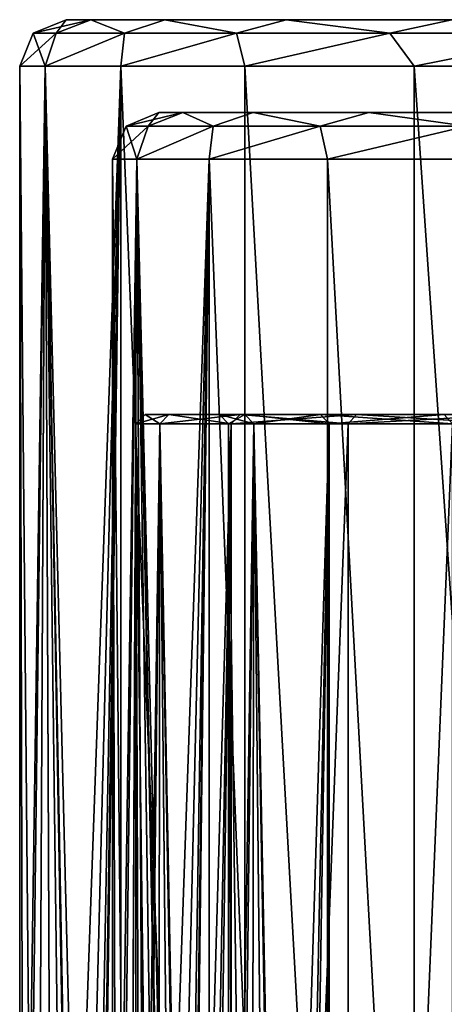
# Model space of a CAD drawing. Header units: millimetres. Extents: x -682 to 137, y -14 to 967.
# Tile 154 of 256: x -444.5 to -435.35, y 54.3 to 75.5. Entities that reach past the tile are written whole.
import ezdxf

# ---------------------------------------------------------------- set-up
doc = ezdxf.new("R2010")
doc.units = ezdxf.units.MM
doc.header["$LTSCALE"] = 65.185185
for name, color, linetype in [('3813', 7, 'CONTINUOUS'), ('3833', 7, 'CONTINUOUS'), ('3834', 7, 'CONTINUOUS'), ('3835', 7, 'CONTINUOUS'), ('3836', 7, 'CONTINUOUS'), ('3845', 7, 'CONTINUOUS'), ('3846', 7, 'CONTINUOUS'), ('3847', 7, 'CONTINUOUS'), ('3848', 7, 'CONTINUOUS'), ('3956', 7, 'CONTINUOUS'), ('3957', 7, 'CONTINUOUS'), ('3958', 7, 'CONTINUOUS'), ('3959', 7, 'CONTINUOUS'), ('3960', 7, 'CONTINUOUS'), ('3961', 7, 'CONTINUOUS'), ('3980', 7, 'CONTINUOUS'), ('3981', 7, 'CONTINUOUS'), ('3982', 7, 'CONTINUOUS'), ('3983', 7, 'CONTINUOUS')]:
    doc.layers.add(name, color=color, linetype=linetype)

msp = doc.modelspace()

# ---------------------------------------------------------------- linework, layer by layer
at = {"layer": '3813', "color": 7, "linetype": 'CONTINUOUS', "true_color": 0x96918c}
for points in [[(-441.8, 67), (-441.286, 67, 6.537), (-441.286, 67, -6.537), (-441.8, 67)], [(-441.286, 67, 6.537), (-439.755, 67, 12.914), (-441.286, 67, -6.537), (-441.286, 67, 6.537)], [(-441.286, 67, -6.537), (-439.755, 67, 12.914), (-440.2, 67), (-441.286, 67, -6.537)], [(-439.755, 67, -12.914), (-441.286, 67, -6.537), (-440.2, 67), (-439.755, 67, -12.914)], [(-440.2, 67), (-439.755, 67, 12.914), (-439.652, 67, 6.615), (-440.2, 67)], [(-439.755, 67, -12.914), (-440.2, 67), (-439.652, 67, -6.615), (-439.755, 67, -12.914)], [(-439.755, 67, 12.914), (-437.245, 67, 18.975), (-439.652, 67, 6.615), (-439.755, 67, 12.914)], [(-437.245, 67, -18.975), (-439.755, 67, -12.914), (-438.022, 67, -13.051), (-437.245, 67, -18.975)], [(-438.022, 67, -13.051), (-439.755, 67, -12.914), (-439.652, 67, -6.615), (-438.022, 67, -13.051)], [(-439.652, 67, 6.615), (-437.245, 67, 18.975), (-438.022, 67, 13.051), (-439.652, 67, 6.615)], [(-438.022, 67, 13.051), (-437.245, 67, 18.975), (-435.355, 67, 19.132), (-438.022, 67, 13.051)], [(-435.355, 67, -19.132), (-437.245, 67, -18.975), (-438.022, 67, -13.051), (-435.355, 67, -19.132)], [(-437.245, 67, 18.975), (-433.818, 67, 24.568), (-435.355, 67, 19.132), (-437.245, 67, 18.975)], [(-433.818, 67, -24.568), (-437.245, 67, -18.975), (-435.355, 67, -19.132), (-433.818, 67, -24.568)], [(-435.355, 67, 19.132), (-433.818, 67, 24.568), (-431.723, 67, 24.692), (-435.355, 67, 19.132)]]:
    msp.add_3dface(points, dxfattribs=at)
at = {"layer": '3833', "color": 7, "linetype": 'CONTINUOUS', "true_color": 0x96918c}
for points in [[(-442, 66.8), (-441.483, 66.8, -6.57), (-442, 31.7), (-442, 66.8)], [(-442, 31.7), (-441.483, 66.8, -6.57), (-441.872, 31.192, -3.271), (-442, 31.7)], [(-441.872, 31.192, -3.271), (-441.483, 66.8, -6.57), (-441.525, 29.673, -6.296), (-441.872, 31.192, -3.271)], [(-441.525, 29.673, -6.296), (-441.483, 66.8, -6.57), (-441.087, 27.27, -8.711), (-441.525, 29.673, -6.296)], [(-441.483, 66.8, -6.57), (-439.945, 66.8, -12.978), (-441.087, 27.27, -8.711), (-441.483, 66.8, -6.57)], [(-441.087, 27.27, -8.711), (-439.945, 66.8, -12.978), (-440.734, 24.276, -10.235), (-441.087, 27.27, -8.711)], [(-440.734, 24.276, -10.235), (-439.945, 66.8, -12.978), (-440.601, 21.011, -10.751), (-440.734, 24.276, -10.235)], [(-439.945, 66.8, -12.978), (-439.944, 1, -12.979), (-440.601, 21.011, -10.751), (-439.945, 66.8, -12.978)], [(-437.423, 66.8, -19.067), (-439.944, 1, -12.979), (-439.945, 66.8, -12.978), (-437.423, 66.8, -19.067)], [(-437.422, 1, -19.068), (-439.944, 1, -12.979), (-437.423, 66.8, -19.067), (-437.422, 1, -19.068)], [(-433.979, 66.8, -24.687), (-437.422, 1, -19.068), (-437.423, 66.8, -19.067), (-433.979, 66.8, -24.687)], [(-433.979, 1, -24.687), (-437.422, 1, -19.068), (-433.979, 66.8, -24.687), (-433.979, 1, -24.687)]]:
    msp.add_3dface(points, dxfattribs=at)
at = {"layer": '3834', "color": 7, "linetype": 'CONTINUOUS', "true_color": 0x96918c}
for points in [[(-442, 66.8), (-442, 31.7), (-441.87, 31.184, 3.296), (-442, 66.8)], [(-441.523, 29.66, 6.314), (-442, 66.8), (-441.87, 31.184, 3.296), (-441.523, 29.66, 6.314)], [(-442, 66.8), (-441.523, 29.66, 6.314), (-441.483, 66.8, 6.57), (-442, 66.8)], [(-441.523, 29.66, 6.314), (-441.084, 27.252, 8.725), (-441.483, 66.8, 6.57), (-441.523, 29.66, 6.314)], [(-440.732, 24.255, 10.242), (-440.601, 20.989, 10.751), (-441.483, 66.8, 6.57), (-440.732, 24.255, 10.242)], [(-441.483, 66.8, 6.57), (-440.601, 20.989, 10.751), (-439.945, 66.8, 12.978), (-441.483, 66.8, 6.57)], [(-441.084, 27.252, 8.725), (-440.732, 24.255, 10.242), (-441.483, 66.8, 6.57), (-441.084, 27.252, 8.725)], [(-440.601, 20.989, 10.751), (-439.944, 1, 12.979), (-439.945, 66.8, 12.978), (-440.601, 20.989, 10.751)], [(-439.945, 66.8, 12.978), (-439.944, 1, 12.979), (-437.423, 66.8, 19.067), (-439.945, 66.8, 12.978)], [(-439.944, 1, 12.979), (-437.422, 1, 19.068), (-437.423, 66.8, 19.067), (-439.944, 1, 12.979)], [(-437.423, 66.8, 19.067), (-437.422, 1, 19.068), (-433.979, 66.8, 24.687), (-437.423, 66.8, 19.067)], [(-437.422, 1, 19.068), (-433.979, 1, 24.687), (-433.979, 66.8, 24.687), (-437.422, 1, 19.068)]]:
    msp.add_3dface(points, dxfattribs=at)
at = {"layer": '3835', "color": 7, "linetype": 'CONTINUOUS', "true_color": 0x96918c}
for points in [[(-439.868, 31.191, -3.244), (-439.512, 29.679, -6.227), (-440, 66.8), (-439.868, 31.191, -3.244)], [(-440, 66.8), (-439.512, 29.679, -6.227), (-439.455, 66.8, -6.583), (-440, 66.8)], [(-440, 31.7), (-439.868, 31.191, -3.244), (-440, 66.8), (-440, 31.7)], [(-439.512, 29.679, -6.227), (-439.059, 27.275, -8.623), (-439.455, 66.8, -6.583), (-439.512, 29.679, -6.227)], [(-438.694, 24.27, -10.137), (-438.557, 20.99, -10.647), (-439.455, 66.8, -6.583), (-438.694, 24.27, -10.137)], [(-439.455, 66.8, -6.583), (-438.557, 20.99, -10.647), (-437.833, 66.8, -12.987), (-439.455, 66.8, -6.583)], [(-439.059, 27.275, -8.623), (-438.694, 24.27, -10.137), (-439.455, 66.8, -6.583), (-439.059, 27.275, -8.623)], [(-437.833, 66.8, -12.987), (-438.557, 20.99, -10.647), (-437.833, 3, -12.988), (-437.833, 66.8, -12.987)], [(-435.179, 66.8, -19.037), (-437.833, 66.8, -12.987), (-437.833, 3, -12.988), (-435.179, 66.8, -19.037)], [(-435.179, 3, -19.038), (-435.179, 66.8, -19.037), (-437.833, 3, -12.988), (-435.179, 3, -19.038)]]:
    msp.add_3dface(points, dxfattribs=at)
at = {"layer": '3836', "color": 7, "linetype": 'CONTINUOUS', "true_color": 0x96918c}
for points in [[(-440, 31.7), (-440, 66.8), (-439.455, 66.8, 6.583), (-440, 31.7)], [(-440, 31.7), (-439.455, 66.8, 6.583), (-439.87, 31.198, 3.221), (-440, 31.7)], [(-439.87, 31.198, 3.221), (-439.455, 66.8, 6.583), (-439.515, 29.69, 6.211), (-439.87, 31.198, 3.221)], [(-439.515, 29.69, 6.211), (-439.455, 66.8, 6.583), (-439.062, 27.292, 8.611), (-439.515, 29.69, 6.211)], [(-439.455, 66.8, 6.583), (-437.833, 66.8, 12.987), (-439.062, 27.292, 8.611), (-439.455, 66.8, 6.583)], [(-439.062, 27.292, 8.611), (-437.833, 66.8, 12.987), (-438.696, 24.289, 10.131), (-439.062, 27.292, 8.611)], [(-438.696, 24.289, 10.131), (-437.833, 66.8, 12.987), (-438.557, 21.01, 10.647), (-438.696, 24.289, 10.131)], [(-438.557, 21.01, 10.647), (-437.833, 66.8, 12.987), (-437.833, 3, 12.988), (-438.557, 21.01, 10.647)], [(-437.833, 66.8, 12.987), (-435.179, 66.8, 19.037), (-437.833, 3, 12.988), (-437.833, 66.8, 12.987)], [(-437.833, 3, 12.988), (-435.179, 66.8, 19.037), (-435.179, 3, 19.038), (-437.833, 3, 12.988)]]:
    msp.add_3dface(points, dxfattribs=at)
at = {"layer": '3845', "color": 7, "linetype": 'CONTINUOUS', "true_color": 0x96918c}
for points in [[(-441.8, 67), (-442, 66.8), (-441.483, 66.8, 6.57), (-441.8, 67)], [(-441.286, 67, 6.537), (-441.8, 67), (-441.483, 66.8, 6.57), (-441.286, 67, 6.537)], [(-441.286, 67, 6.537), (-441.483, 66.8, 6.57), (-439.945, 66.8, 12.978), (-441.286, 67, 6.537)], [(-439.755, 67, 12.914), (-441.286, 67, 6.537), (-439.945, 66.8, 12.978), (-439.755, 67, 12.914)], [(-439.755, 67, 12.914), (-439.945, 66.8, 12.978), (-437.423, 66.8, 19.067), (-439.755, 67, 12.914)], [(-437.245, 67, 18.975), (-439.755, 67, 12.914), (-437.423, 66.8, 19.067), (-437.245, 67, 18.975)], [(-437.245, 67, 18.975), (-437.423, 66.8, 19.067), (-433.979, 66.8, 24.687), (-437.245, 67, 18.975)], [(-433.818, 67, 24.568), (-437.245, 67, 18.975), (-433.979, 66.8, 24.687), (-433.818, 67, 24.568)]]:
    msp.add_3dface(points, dxfattribs=at)
at = {"layer": '3846', "color": 7, "linetype": 'CONTINUOUS', "true_color": 0x96918c}
for points in [[(-441.8, 67), (-441.286, 67, -6.537), (-442, 66.8), (-441.8, 67)], [(-441.286, 67, -6.537), (-441.483, 66.8, -6.57), (-442, 66.8), (-441.286, 67, -6.537)], [(-441.286, 67, -6.537), (-439.755, 67, -12.914), (-441.483, 66.8, -6.57), (-441.286, 67, -6.537)], [(-439.755, 67, -12.914), (-439.945, 66.8, -12.978), (-441.483, 66.8, -6.57), (-439.755, 67, -12.914)], [(-439.755, 67, -12.914), (-437.245, 67, -18.975), (-439.945, 66.8, -12.978), (-439.755, 67, -12.914)], [(-437.245, 67, -18.975), (-437.423, 66.8, -19.067), (-439.945, 66.8, -12.978), (-437.245, 67, -18.975)], [(-437.245, 67, -18.975), (-433.818, 67, -24.568), (-437.423, 66.8, -19.067), (-437.245, 67, -18.975)], [(-433.818, 67, -24.568), (-433.979, 66.8, -24.687), (-437.423, 66.8, -19.067), (-433.818, 67, -24.568)]]:
    msp.add_3dface(points, dxfattribs=at)
at = {"layer": '3847', "color": 7, "linetype": 'CONTINUOUS', "true_color": 0x96918c}
for points in [[(-440.2, 67), (-439.652, 67, 6.615), (-440, 66.8), (-440.2, 67)], [(-440, 66.8), (-439.652, 67, 6.615), (-439.455, 66.8, 6.583), (-440, 66.8)], [(-439.652, 67, 6.615), (-438.022, 67, 13.051), (-439.455, 66.8, 6.583), (-439.652, 67, 6.615)], [(-438.022, 67, 13.051), (-437.833, 66.8, 12.987), (-439.455, 66.8, 6.583), (-438.022, 67, 13.051)], [(-438.022, 67, 13.051), (-435.355, 67, 19.132), (-437.833, 66.8, 12.987), (-438.022, 67, 13.051)], [(-435.355, 67, 19.132), (-435.179, 66.8, 19.037), (-437.833, 66.8, 12.987), (-435.355, 67, 19.132)], [(-435.355, 67, 19.132), (-431.723, 67, 24.692), (-435.179, 66.8, 19.037), (-435.355, 67, 19.132)]]:
    msp.add_3dface(points, dxfattribs=at)
at = {"layer": '3848', "color": 7, "linetype": 'CONTINUOUS', "true_color": 0x96918c}
for points in [[(-439.652, 67, -6.615), (-440.2, 67), (-439.455, 66.8, -6.583), (-439.652, 67, -6.615)], [(-440.2, 67), (-440, 66.8), (-439.455, 66.8, -6.583), (-440.2, 67)], [(-438.022, 67, -13.051), (-439.652, 67, -6.615), (-437.833, 66.8, -12.987), (-438.022, 67, -13.051)], [(-439.652, 67, -6.615), (-439.455, 66.8, -6.583), (-437.833, 66.8, -12.987), (-439.652, 67, -6.615)], [(-435.355, 67, -19.132), (-438.022, 67, -13.051), (-435.179, 66.8, -19.037), (-435.355, 67, -19.132)], [(-438.022, 67, -13.051), (-437.833, 66.8, -12.987), (-435.179, 66.8, -19.037), (-438.022, 67, -13.051)]]:
    msp.add_3dface(points, dxfattribs=at)
at = {"layer": '3956', "color": 7, "linetype": 'CONTINUOUS', "true_color": 0x96918c}
for points in [[(-442.5, 72.5), (-441.977, 72.5, 6.648), (-442.5, 37.2), (-442.5, 72.5)], [(-442.5, 37.2), (-441.977, 72.5, 6.648), (-442.406, 36.835, 2.82), (-442.5, 37.2)], [(-442.406, 36.835, 2.82), (-441.977, 72.5, 6.648), (-442.14, 35.729, 5.522), (-442.406, 36.835, 2.82)], [(-442.14, 35.729, 5.522), (-441.977, 72.5, 6.648), (-441.766, 33.936, 7.867), (-442.14, 35.729, 5.522)], [(-441.977, 72.5, 6.648), (-440.42, 72.5, 13.133), (-441.766, 33.936, 7.867), (-441.977, 72.5, 6.648)], [(-441.766, 33.936, 7.867), (-440.42, 72.5, 13.133), (-441.387, 31.581, 9.664), (-441.766, 33.936, 7.867)], [(-441.387, 31.581, 9.664), (-440.42, 72.5, 13.133), (-441.111, 28.864, 10.776), (-441.387, 31.581, 9.664)], [(-441.111, 28.864, 10.776), (-440.42, 72.5, 13.133), (-441.012, 26, 11.148), (-441.111, 28.864, 10.776)], [(-441.012, 26, 11.148), (-440.42, 72.5, 13.133), (-441.012, 22, 11.148), (-441.012, 26, 11.148)], [(-441.012, 22, 11.148), (-440.42, 72.5, 13.133), (-440.42, 8.7, 13.133), (-441.012, 22, 11.148)], [(-440.42, 72.5, 13.133), (-437.868, 72.5, 19.295), (-437.868, 8.7, 19.294), (-440.42, 72.5, 13.133)], [(-440.42, 8.7, 13.133), (-440.42, 72.5, 13.133), (-437.868, 8.7, 19.294), (-440.42, 8.7, 13.133)], [(-437.868, 72.5, 19.295), (-434.383, 72.5, 24.981), (-434.384, 8.7, 24.98), (-437.868, 72.5, 19.295)], [(-437.868, 8.7, 19.294), (-437.868, 72.5, 19.295), (-434.384, 8.7, 24.98), (-437.868, 8.7, 19.294)]]:
    msp.add_3dface(points, dxfattribs=at)
at = {"layer": '3957', "color": 7, "linetype": 'CONTINUOUS', "true_color": 0x96918c}
for points in [[(-440.989, 73.5, -6.489), (-358.5, 73.5), (-441.5, 73.5), (-440.989, 73.5, -6.489)], [(-441.5, 73.5), (-358.5, 73.5), (-359.011, 73.5, 6.489), (-441.5, 73.5)], [(-440.989, 73.5, 6.489), (-441.5, 73.5), (-359.011, 73.5, 6.489), (-440.989, 73.5, 6.489)], [(-359.011, 73.5, -6.489), (-358.5, 73.5), (-440.989, 73.5, -6.489), (-359.011, 73.5, -6.489)], [(-439.47, 73.5, -12.821), (-359.011, 73.5, -6.489), (-440.989, 73.5, -6.489), (-439.47, 73.5, -12.821)], [(-439.47, 73.5, 12.822), (-440.989, 73.5, 6.489), (-360.53, 73.5, 12.821), (-439.47, 73.5, 12.822)], [(-360.53, 73.5, 12.821), (-440.989, 73.5, 6.489), (-359.011, 73.5, 6.489), (-360.53, 73.5, 12.821)], [(-360.53, 73.5, -12.822), (-359.011, 73.5, -6.489), (-439.47, 73.5, -12.821), (-360.53, 73.5, -12.822)], [(-436.978, 73.5, -18.838), (-360.53, 73.5, -12.822), (-439.47, 73.5, -12.821), (-436.978, 73.5, -18.838)], [(-436.978, 73.5, 18.838), (-439.47, 73.5, 12.822), (-363.022, 73.5, 18.838), (-436.978, 73.5, 18.838)], [(-363.022, 73.5, 18.838), (-439.47, 73.5, 12.822), (-360.53, 73.5, 12.821), (-363.022, 73.5, 18.838)], [(-363.022, 73.5, -18.838), (-360.53, 73.5, -12.822), (-436.978, 73.5, -18.838), (-363.022, 73.5, -18.838)], [(-433.575, 73.5, -24.391), (-363.022, 73.5, -18.838), (-436.978, 73.5, -18.838), (-433.575, 73.5, -24.391)], [(-433.575, 73.5, 24.392), (-436.978, 73.5, 18.838), (-366.425, 73.5, 24.391), (-433.575, 73.5, 24.392)], [(-366.425, 73.5, 24.391), (-436.978, 73.5, 18.838), (-363.022, 73.5, 18.838), (-366.425, 73.5, 24.391)]]:
    msp.add_3dface(points, dxfattribs=at)
at = {"layer": '3958', "color": 7, "linetype": 'CONTINUOUS', "true_color": 0x96918c}
for points in [[(-443.5, 75.5), (-442.965, 75.5, 6.802), (-419.982, 75.5, 0.836), (-443.5, 75.5)], [(-442.965, 75.5, -6.803), (-443.5, 75.5), (-419.627, 75.5, -3.841), (-442.965, 75.5, -6.803)], [(-419.627, 75.5, -3.841), (-443.5, 75.5), (-419.982, 75.5, 0.836), (-419.627, 75.5, -3.841)], [(-442.965, 75.5, 6.802), (-441.372, 75.5, 13.44), (-417.432, 75.5, 9.805), (-442.965, 75.5, 6.802)], [(-419.982, 75.5, 0.836), (-442.965, 75.5, 6.802), (-419.237, 75.5, 5.471), (-419.982, 75.5, 0.836)], [(-419.237, 75.5, 5.471), (-442.965, 75.5, 6.802), (-417.432, 75.5, 9.805), (-419.237, 75.5, 5.471)], [(-441.372, 75.5, -13.44), (-442.965, 75.5, -6.803), (-415.753, 75.5, -12.323), (-441.372, 75.5, -13.44)], [(-415.753, 75.5, -12.323), (-442.965, 75.5, -6.803), (-418.191, 75.5, -8.312), (-415.753, 75.5, -12.323)], [(-418.191, 75.5, -8.312), (-442.965, 75.5, -6.803), (-419.627, 75.5, -3.841), (-418.191, 75.5, -8.312)], [(-441.372, 75.5, 13.44), (-438.76, 75.5, 19.746), (-414.668, 75.5, 13.595), (-441.372, 75.5, 13.44)], [(-417.432, 75.5, 9.805), (-441.372, 75.5, 13.44), (-414.668, 75.5, 13.595), (-417.432, 75.5, 9.805)], [(-438.76, 75.5, -19.747), (-441.372, 75.5, -13.44), (-404, 75.5, -19.596), (-438.76, 75.5, -19.747)], [(-404, 75.5, -19.596), (-441.372, 75.5, -13.44), (-408.456, 75.5, -18.124), (-404, 75.5, -19.596)], [(-408.456, 75.5, -18.124), (-441.372, 75.5, -13.44), (-412.449, 75.5, -15.653), (-408.456, 75.5, -18.124)], [(-412.449, 75.5, -15.653), (-441.372, 75.5, -13.44), (-415.753, 75.5, -12.323), (-412.449, 75.5, -15.653)], [(-438.76, 75.5, 19.746), (-435.193, 75.5, 25.567), (-402.348, 75.5, 19.861), (-438.76, 75.5, 19.746)], [(-414.668, 75.5, 13.595), (-438.76, 75.5, 19.746), (-411.094, 75.5, 16.641), (-414.668, 75.5, 13.595)], [(-411.094, 75.5, 16.641), (-438.76, 75.5, 19.746), (-406.91, 75.5, 18.768), (-411.094, 75.5, 16.641)], [(-406.91, 75.5, 18.768), (-438.76, 75.5, 19.746), (-402.348, 75.5, 19.861), (-406.91, 75.5, 18.768)], [(-435.193, 75.5, -25.567), (-438.76, 75.5, -19.747), (-401.75, 75.5, -23.096), (-435.193, 75.5, -25.567)], [(-438.76, 75.5, -19.747), (-404, 75.5, -19.596), (-401.75, 75.5, -23.096), (-438.76, 75.5, -19.747)]]:
    msp.add_3dface(points, dxfattribs=at)
at = {"layer": '3959', "color": 7, "linetype": 'CONTINUOUS', "true_color": 0x96918c}
for points in [[(-444.406, 36.825, 2.886), (-444.144, 35.705, 5.616), (-444.5, 74.5), (-444.406, 36.825, 2.886)], [(-444.5, 74.5), (-444.144, 35.705, 5.616), (-443.952, 74.5, 6.961), (-444.5, 74.5)], [(-444.5, 37.2), (-444.406, 36.825, 2.886), (-444.5, 74.5), (-444.5, 37.2)], [(-444.144, 35.705, 5.616), (-443.779, 33.898, 7.977), (-443.952, 74.5, 6.961), (-444.144, 35.705, 5.616)], [(-443.054, 26, 11.251), (-442.322, 8.7, 13.751), (-443.952, 74.5, 6.961), (-443.054, 26, 11.251)], [(-443.952, 74.5, 6.961), (-442.322, 8.7, 13.751), (-442.322, 74.5, 13.751), (-443.952, 74.5, 6.961)], [(-443.148, 28.826, 10.885), (-443.054, 26, 11.251), (-443.952, 74.5, 6.961), (-443.148, 28.826, 10.885)], [(-443.413, 31.542, 9.776), (-443.148, 28.826, 10.885), (-443.952, 74.5, 6.961), (-443.413, 31.542, 9.776)], [(-443.779, 33.898, 7.977), (-443.413, 31.542, 9.776), (-443.952, 74.5, 6.961), (-443.779, 33.898, 7.977)], [(-442.322, 8.7, 13.751), (-439.65, 8.7, 20.202), (-442.322, 74.5, 13.751), (-442.322, 8.7, 13.751)], [(-442.322, 74.5, 13.751), (-439.65, 8.7, 20.202), (-439.65, 74.5, 20.203), (-442.322, 74.5, 13.751)], [(-439.65, 8.7, 20.202), (-436.001, 8.7, 26.156), (-439.65, 74.5, 20.203), (-439.65, 8.7, 20.202)], [(-439.65, 74.5, 20.203), (-436.001, 8.7, 26.156), (-436.001, 74.5, 26.156), (-439.65, 74.5, 20.203)], [(-436.001, 8.7, 26.156), (-431.466, 8.7, 31.466), (-436.001, 74.5, 26.156), (-436.001, 8.7, 26.156)], [(-436.001, 74.5, 26.156), (-431.466, 8.7, 31.466), (-431.466, 74.5, 31.466), (-436.001, 74.5, 26.156)]]:
    msp.add_3dface(points, dxfattribs=at)
at = {"layer": '3960', "color": 7, "linetype": 'CONTINUOUS', "true_color": 0x96918c}
for points in [[(-442.5, 72.5), (-442.5, 37.2), (-442.405, 36.829, -2.844), (-442.5, 72.5)], [(-442.137, 35.718, -5.542), (-442.5, 72.5), (-442.405, 36.829, -2.844), (-442.137, 35.718, -5.542)], [(-442.5, 72.5), (-442.137, 35.718, -5.542), (-441.977, 72.5, -6.648), (-442.5, 72.5)], [(-442.137, 35.718, -5.542), (-441.762, 33.917, -7.885), (-441.977, 72.5, -6.648), (-442.137, 35.718, -5.542)], [(-441.109, 28.836, -10.783), (-441.012, 26, -11.148), (-441.977, 72.5, -6.648), (-441.109, 28.836, -10.783)], [(-441.977, 72.5, -6.648), (-441.012, 26, -11.148), (-440.42, 8.7, -13.133), (-441.977, 72.5, -6.648)], [(-441.383, 31.558, -9.678), (-441.109, 28.836, -10.783), (-441.977, 72.5, -6.648), (-441.383, 31.558, -9.678)], [(-441.762, 33.917, -7.885), (-441.383, 31.558, -9.678), (-441.977, 72.5, -6.648), (-441.762, 33.917, -7.885)], [(-440.42, 72.5, -13.133), (-441.977, 72.5, -6.648), (-440.42, 8.7, -13.133), (-440.42, 72.5, -13.133)], [(-437.868, 72.5, -19.295), (-440.42, 72.5, -13.133), (-437.868, 8.7, -19.294), (-437.868, 72.5, -19.295)], [(-437.868, 8.7, -19.294), (-440.42, 72.5, -13.133), (-440.42, 8.7, -13.133), (-437.868, 8.7, -19.294)], [(-434.383, 72.5, -24.981), (-437.868, 72.5, -19.295), (-434.384, 8.7, -24.98), (-434.383, 72.5, -24.981)], [(-434.384, 8.7, -24.98), (-437.868, 72.5, -19.295), (-437.868, 8.7, -19.294), (-434.384, 8.7, -24.98)]]:
    msp.add_3dface(points, dxfattribs=at)
at = {"layer": '3961', "color": 7, "linetype": 'CONTINUOUS', "true_color": 0x96918c}
for points in [[(-444.5, 37.2), (-444.5, 74.5), (-443.952, 74.5, -6.961), (-444.5, 37.2)], [(-444.5, 37.2), (-443.952, 74.5, -6.961), (-444.408, 36.831, -2.862), (-444.5, 37.2)], [(-444.408, 36.831, -2.862), (-443.952, 74.5, -6.961), (-444.147, 35.716, -5.596), (-444.408, 36.831, -2.862)], [(-444.147, 35.716, -5.596), (-443.952, 74.5, -6.961), (-443.782, 33.915, -7.96), (-444.147, 35.716, -5.596)], [(-443.952, 74.5, -6.961), (-442.322, 74.5, -13.751), (-443.782, 33.915, -7.96), (-443.952, 74.5, -6.961)], [(-443.782, 33.915, -7.96), (-442.322, 74.5, -13.751), (-443.415, 31.562, -9.765), (-443.782, 33.915, -7.96)], [(-443.415, 31.562, -9.765), (-442.322, 74.5, -13.751), (-443.15, 28.853, -10.879), (-443.415, 31.562, -9.765)], [(-443.15, 28.853, -10.879), (-442.322, 74.5, -13.751), (-443.054, 26, -11.251), (-443.15, 28.853, -10.879)], [(-442.322, 74.5, -13.751), (-442.322, 8.7, -13.751), (-443.054, 22, -11.251), (-442.322, 74.5, -13.751)], [(-443.054, 26, -11.251), (-442.322, 74.5, -13.751), (-443.054, 22, -11.251), (-443.054, 26, -11.251)], [(-439.65, 8.7, -20.202), (-442.322, 8.7, -13.751), (-442.322, 74.5, -13.751), (-439.65, 8.7, -20.202)], [(-439.65, 74.5, -20.203), (-439.65, 8.7, -20.202), (-442.322, 74.5, -13.751), (-439.65, 74.5, -20.203)], [(-436.001, 8.7, -26.156), (-439.65, 8.7, -20.202), (-439.65, 74.5, -20.203), (-436.001, 8.7, -26.156)], [(-436.001, 74.5, -26.156), (-436.001, 8.7, -26.156), (-439.65, 74.5, -20.203), (-436.001, 74.5, -26.156)], [(-431.466, 8.7, -31.466), (-436.001, 8.7, -26.156), (-436.001, 74.5, -26.156), (-431.466, 8.7, -31.466)], [(-431.466, 74.5, -31.466), (-431.466, 8.7, -31.466), (-436.001, 74.5, -26.156), (-431.466, 74.5, -31.466)]]:
    msp.add_3dface(points, dxfattribs=at)
at = {"layer": '3980', "color": 7, "linetype": 'CONTINUOUS', "true_color": 0x96918c}
for points in [[(-441.5, 73.5), (-440.989, 73.5, 6.489), (-442.207, 73.207), (-441.5, 73.5)], [(-442.207, 73.207), (-440.989, 73.5, 6.489), (-441.736, 73.207, 6.291), (-442.207, 73.207)], [(-441.736, 73.207, 6.291), (-440.989, 73.5, 6.489), (-440.332, 73.207, 12.441), (-441.736, 73.207, 6.291)], [(-440.989, 73.5, 6.489), (-439.47, 73.5, 12.822), (-440.332, 73.207, 12.441), (-440.989, 73.5, 6.489)], [(-440.332, 73.207, 12.441), (-439.47, 73.5, 12.822), (-438.027, 73.207, 18.313), (-440.332, 73.207, 12.441)], [(-439.47, 73.5, 12.822), (-436.978, 73.5, 18.838), (-438.027, 73.207, 18.313), (-439.47, 73.5, 12.822)], [(-438.027, 73.207, 18.313), (-436.978, 73.5, 18.838), (-434.873, 73.207, 23.776), (-438.027, 73.207, 18.313)], [(-436.978, 73.5, 18.838), (-433.575, 73.5, 24.392), (-434.873, 73.207, 23.776), (-436.978, 73.5, 18.838)], [(-441.977, 72.5, 6.648), (-442.5, 72.5), (-441.736, 73.207, 6.291), (-441.977, 72.5, 6.648)], [(-442.5, 72.5), (-442.207, 73.207), (-441.736, 73.207, 6.291), (-442.5, 72.5)], [(-440.42, 72.5, 13.133), (-441.977, 72.5, 6.648), (-440.332, 73.207, 12.441), (-440.42, 72.5, 13.133)], [(-441.977, 72.5, 6.648), (-441.736, 73.207, 6.291), (-440.332, 73.207, 12.441), (-441.977, 72.5, 6.648)], [(-437.868, 72.5, 19.295), (-440.42, 72.5, 13.133), (-438.027, 73.207, 18.313), (-437.868, 72.5, 19.295)], [(-440.42, 72.5, 13.133), (-440.332, 73.207, 12.441), (-438.027, 73.207, 18.313), (-440.42, 72.5, 13.133)], [(-437.868, 72.5, 19.295), (-438.027, 73.207, 18.313), (-434.873, 73.207, 23.776), (-437.868, 72.5, 19.295)], [(-434.383, 72.5, 24.981), (-437.868, 72.5, 19.295), (-434.873, 73.207, 23.776), (-434.383, 72.5, 24.981)]]:
    msp.add_3dface(points, dxfattribs=at)
at = {"layer": '3981', "color": 7, "linetype": 'CONTINUOUS', "true_color": 0x96918c}
for points in [[(-441.736, 73.207, -6.291), (-441.5, 73.5), (-442.207, 73.207), (-441.736, 73.207, -6.291)], [(-440.989, 73.5, -6.489), (-441.5, 73.5), (-441.736, 73.207, -6.291), (-440.989, 73.5, -6.489)], [(-440.332, 73.207, -12.441), (-440.989, 73.5, -6.489), (-441.736, 73.207, -6.291), (-440.332, 73.207, -12.441)], [(-439.47, 73.5, -12.821), (-440.989, 73.5, -6.489), (-440.332, 73.207, -12.441), (-439.47, 73.5, -12.821)], [(-438.027, 73.207, -18.313), (-439.47, 73.5, -12.821), (-440.332, 73.207, -12.441), (-438.027, 73.207, -18.313)], [(-436.978, 73.5, -18.838), (-439.47, 73.5, -12.821), (-438.027, 73.207, -18.313), (-436.978, 73.5, -18.838)], [(-434.873, 73.207, -23.776), (-436.978, 73.5, -18.838), (-438.027, 73.207, -18.313), (-434.873, 73.207, -23.776)], [(-433.575, 73.5, -24.391), (-436.978, 73.5, -18.838), (-434.873, 73.207, -23.776), (-433.575, 73.5, -24.391)], [(-442.5, 72.5), (-441.977, 72.5, -6.648), (-442.207, 73.207), (-442.5, 72.5)], [(-441.977, 72.5, -6.648), (-441.736, 73.207, -6.291), (-442.207, 73.207), (-441.977, 72.5, -6.648)], [(-441.977, 72.5, -6.648), (-440.42, 72.5, -13.133), (-440.332, 73.207, -12.441), (-441.977, 72.5, -6.648)], [(-441.977, 72.5, -6.648), (-440.332, 73.207, -12.441), (-441.736, 73.207, -6.291), (-441.977, 72.5, -6.648)], [(-440.42, 72.5, -13.133), (-437.868, 72.5, -19.295), (-438.027, 73.207, -18.313), (-440.42, 72.5, -13.133)], [(-440.42, 72.5, -13.133), (-438.027, 73.207, -18.313), (-440.332, 73.207, -12.441), (-440.42, 72.5, -13.133)], [(-437.868, 72.5, -19.295), (-434.873, 73.207, -23.776), (-438.027, 73.207, -18.313), (-437.868, 72.5, -19.295)], [(-437.868, 72.5, -19.295), (-434.383, 72.5, -24.981), (-434.873, 73.207, -23.776), (-437.868, 72.5, -19.295)]]:
    msp.add_3dface(points, dxfattribs=at)
at = {"layer": '3982', "color": 7, "linetype": 'CONTINUOUS', "true_color": 0x96918c}
for points in [[(-443.5, 75.5), (-442.965, 75.5, -6.803), (-444.207, 75.207), (-443.5, 75.5)], [(-444.207, 75.207), (-442.965, 75.5, -6.803), (-443.713, 75.207, -6.589), (-444.207, 75.207)], [(-442.965, 75.5, -6.803), (-442.243, 75.207, -13.03), (-443.713, 75.207, -6.589), (-442.965, 75.5, -6.803)], [(-442.965, 75.5, -6.803), (-441.372, 75.5, -13.44), (-442.243, 75.207, -13.03), (-442.965, 75.5, -6.803)], [(-441.372, 75.5, -13.44), (-439.829, 75.207, -19.181), (-442.243, 75.207, -13.03), (-441.372, 75.5, -13.44)], [(-441.372, 75.5, -13.44), (-438.76, 75.5, -19.747), (-439.829, 75.207, -19.181), (-441.372, 75.5, -13.44)], [(-438.76, 75.5, -19.747), (-436.526, 75.207, -24.903), (-439.829, 75.207, -19.181), (-438.76, 75.5, -19.747)], [(-438.76, 75.5, -19.747), (-435.193, 75.5, -25.567), (-436.526, 75.207, -24.903), (-438.76, 75.5, -19.747)], [(-435.193, 75.5, -25.567), (-432.406, 75.207, -30.068), (-436.526, 75.207, -24.903), (-435.193, 75.5, -25.567)], [(-443.952, 74.5, -6.961), (-444.5, 74.5), (-443.713, 75.207, -6.589), (-443.952, 74.5, -6.961)], [(-444.5, 74.5), (-444.207, 75.207), (-443.713, 75.207, -6.589), (-444.5, 74.5)], [(-442.322, 74.5, -13.751), (-443.952, 74.5, -6.961), (-442.243, 75.207, -13.03), (-442.322, 74.5, -13.751)], [(-442.243, 75.207, -13.03), (-443.952, 74.5, -6.961), (-443.713, 75.207, -6.589), (-442.243, 75.207, -13.03)], [(-439.65, 74.5, -20.203), (-442.322, 74.5, -13.751), (-439.829, 75.207, -19.181), (-439.65, 74.5, -20.203)], [(-439.829, 75.207, -19.181), (-442.322, 74.5, -13.751), (-442.243, 75.207, -13.03), (-439.829, 75.207, -19.181)], [(-436.526, 75.207, -24.903), (-439.65, 74.5, -20.203), (-439.829, 75.207, -19.181), (-436.526, 75.207, -24.903)], [(-436.001, 74.5, -26.156), (-439.65, 74.5, -20.203), (-436.526, 75.207, -24.903), (-436.001, 74.5, -26.156)], [(-432.406, 75.207, -30.068), (-436.001, 74.5, -26.156), (-436.526, 75.207, -24.903), (-432.406, 75.207, -30.068)], [(-431.466, 74.5, -31.466), (-436.001, 74.5, -26.156), (-432.406, 75.207, -30.068), (-431.466, 74.5, -31.466)]]:
    msp.add_3dface(points, dxfattribs=at)
at = {"layer": '3983', "color": 7, "linetype": 'CONTINUOUS', "true_color": 0x96918c}
for points in [[(-443.5, 75.5), (-444.207, 75.207), (-443.713, 75.207, 6.589), (-443.5, 75.5)], [(-442.965, 75.5, 6.802), (-443.5, 75.5), (-443.713, 75.207, 6.589), (-442.965, 75.5, 6.802)], [(-442.965, 75.5, 6.802), (-443.713, 75.207, 6.589), (-442.243, 75.207, 13.03), (-442.965, 75.5, 6.802)], [(-441.372, 75.5, 13.44), (-442.965, 75.5, 6.802), (-442.243, 75.207, 13.03), (-441.372, 75.5, 13.44)], [(-441.372, 75.5, 13.44), (-442.243, 75.207, 13.03), (-439.829, 75.207, 19.181), (-441.372, 75.5, 13.44)], [(-438.76, 75.5, 19.746), (-441.372, 75.5, 13.44), (-439.829, 75.207, 19.181), (-438.76, 75.5, 19.746)], [(-438.76, 75.5, 19.746), (-439.829, 75.207, 19.181), (-436.526, 75.207, 24.903), (-438.76, 75.5, 19.746)], [(-435.193, 75.5, 25.567), (-438.76, 75.5, 19.746), (-436.526, 75.207, 24.903), (-435.193, 75.5, 25.567)], [(-435.193, 75.5, 25.567), (-436.526, 75.207, 24.903), (-432.406, 75.207, 30.068), (-435.193, 75.5, 25.567)], [(-444.5, 74.5), (-443.952, 74.5, 6.961), (-444.207, 75.207), (-444.5, 74.5)], [(-444.207, 75.207), (-443.952, 74.5, 6.961), (-443.713, 75.207, 6.589), (-444.207, 75.207)], [(-443.952, 74.5, 6.961), (-442.322, 74.5, 13.751), (-442.243, 75.207, 13.03), (-443.952, 74.5, 6.961)], [(-443.713, 75.207, 6.589), (-443.952, 74.5, 6.961), (-442.243, 75.207, 13.03), (-443.713, 75.207, 6.589)], [(-442.322, 74.5, 13.751), (-439.65, 74.5, 20.203), (-439.829, 75.207, 19.181), (-442.322, 74.5, 13.751)], [(-442.243, 75.207, 13.03), (-442.322, 74.5, 13.751), (-439.829, 75.207, 19.181), (-442.243, 75.207, 13.03)], [(-439.829, 75.207, 19.181), (-439.65, 74.5, 20.203), (-436.526, 75.207, 24.903), (-439.829, 75.207, 19.181)], [(-439.65, 74.5, 20.203), (-436.001, 74.5, 26.156), (-436.526, 75.207, 24.903), (-439.65, 74.5, 20.203)], [(-436.526, 75.207, 24.903), (-436.001, 74.5, 26.156), (-432.406, 75.207, 30.068), (-436.526, 75.207, 24.903)], [(-436.001, 74.5, 26.156), (-431.466, 74.5, 31.466), (-432.406, 75.207, 30.068), (-436.001, 74.5, 26.156)]]:
    msp.add_3dface(points, dxfattribs=at)

doc.saveas('drawing.dxf')
